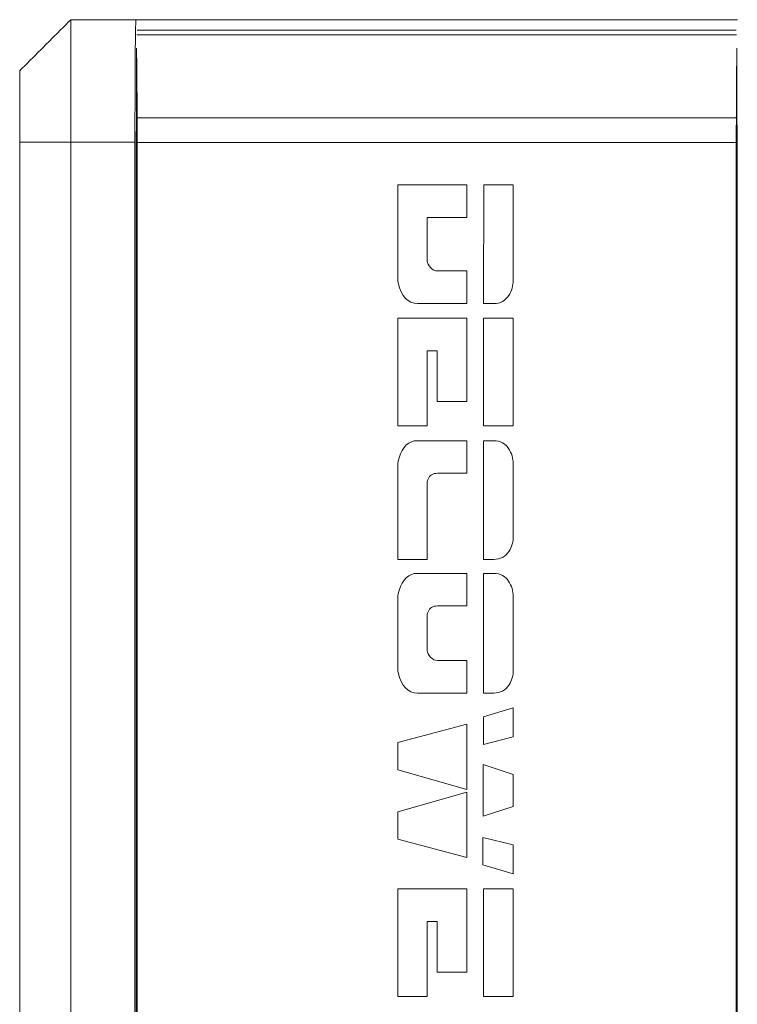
# Model space of a CAD drawing. Header units: millimetres. Extents: x 35 to 385, y -587 to 211.
# Tile 130 of 133: x 157 to 178, y 176 to 204. Entities that reach past the tile are written whole.
import ezdxf

# ---------------------------------------------------------------- set-up
doc = ezdxf.new("R2010")
doc.units = ezdxf.units.MM
doc.layers.add('1', color=7, linetype='Continuous', true_color=0xffffff)
doc.layers.add('11', color=7, linetype='Continuous', true_color=0xffffff)

msp = doc.modelspace()

# ---------------------------------------------------------------- linework, layer by layer
at = {"layer": '1', "color": 155, "linetype": 'Continuous', "lineweight": 18}
for p, q in [((167.944, 199.649), (169.972, 199.649)), ((169.972, 199.649), (169.972, 198.693)), ((170.46, 196.165), (170.465, 199.649)), ((170.465, 199.649), (171.331, 199.649)), ((169.972, 198.693), (168.807, 198.693)), ((169.972, 197.121), (169.972, 196.165)), ((167.944, 192.576), (167.944, 195.733)), ((167.944, 195.733), (169.966, 195.733)), ((169.966, 195.733), (169.966, 193.29)), ((170.455, 192.573), (170.455, 195.733)), ((170.455, 195.733), (171.331, 195.733)), ((171.331, 195.733), (171.331, 192.573)), ((168.807, 194.777), (168.807, 192.576)), ((169.103, 194.777), (168.807, 194.777)), ((169.103, 193.29), (169.103, 194.777)), ((169.966, 193.29), (169.103, 193.29)), ((168.807, 192.576), (167.944, 192.576)), ((171.331, 192.573), (170.455, 192.573)), ((169.972, 192.14), (169.972, 191.184)), ((170.455, 188.655), (170.455, 192.14)), ((168.807, 190.945), (168.807, 188.655)), ((168.807, 188.655), (167.944, 188.655)), ((169.972, 188.246), (169.972, 187.29)), ((170.456, 184.732), (170.456, 188.246)), ((169.972, 185.688), (169.972, 184.732)), ((170.461, 184.033), (171.331, 184.297)), ((171.331, 184.297), (171.331, 183.45)), ((167.944, 183.285), (169.972, 183.821)), ((169.972, 183.821), (169.972, 181.902)), ((170.461, 183.227), (170.461, 184.033)), ((167.944, 182.479), (167.944, 183.285)), ((171.331, 183.45), (170.461, 183.227)), ((170.444, 181.119), (170.444, 182.64)), ((170.444, 182.64), (171.331, 182.341)), ((169.972, 181.902), (167.944, 182.479)), ((171.331, 182.341), (171.331, 181.407)), ((167.944, 181.247), (169.972, 181.824)), ((169.972, 181.824), (169.972, 179.91)), ((167.944, 180.446), (167.944, 181.247)), ((171.331, 181.407), (170.444, 181.119)), ((169.972, 179.91), (167.944, 180.446)), ((170.442, 180.493), (171.331, 180.276)), ((170.442, 179.687), (170.442, 180.493)), ((171.331, 180.276), (171.331, 179.429)), ((171.331, 179.429), (170.442, 179.687)), ((167.944, 175.829), (167.944, 178.989)), ((167.944, 178.989), (169.966, 178.989)), ((169.966, 178.989), (169.966, 176.546)), ((170.455, 175.829), (170.455, 178.989)), ((170.455, 178.989), (171.331, 178.989)), ((171.331, 178.989), (171.331, 175.829)), ((168.807, 178.033), (168.807, 175.829)), ((169.103, 178.033), (168.807, 178.033)), ((169.103, 176.546), (169.103, 178.033)), ((169.966, 176.546), (169.103, 176.546)), ((168.807, 175.829), (167.944, 175.829)), ((171.331, 175.829), (170.455, 175.829))]:
    msp.add_line(p, q, dxfattribs=at)
for points, knots in [([(169.972, 196.165), (169.489, 196.165), (169.006, 196.165), (168.523, 196.165), (168.244, 196.165), (168.052, 196.366), (167.957, 196.768), (167.948, 196.807), (167.944, 196.835), (167.944, 196.849), (167.944, 197.782), (167.944, 198.716), (167.944, 199.649)], [0, 0, 0, 0, 0.251496, 0.251496, 0.251496, 0.382799, 0.382799, 0.382799, 0.514102, 0.514102, 0.514102, 1, 1, 1, 1]), ([(171.331, 199.649), (171.33, 198.716), (171.328, 197.783), (171.326, 196.85), (171.326, 196.683), (171.285, 196.534), (171.201, 196.404), (171.097, 196.245), (170.947, 196.165), (170.76, 196.165), (170.66, 196.165), (170.56, 196.165), (170.46, 196.165)], [0, 0, 0, 0, 0.865482, 0.865482, 0.865482, 0.886412, 0.886412, 0.886412, 0.907342, 0.907342, 0.907342, 1, 1, 1, 1]), ([(168.807, 198.693), (168.807, 198.265), (168.807, 197.837), (168.807, 197.409), (168.807, 197.347), (168.839, 197.284), (168.967, 197.154), (169.034, 197.121), (169.105, 197.121), (169.394, 197.121), (169.683, 197.121), (169.972, 197.121)], [0, 0, 0, 0, 0.350465, 0.350465, 0.350465, 0.556912, 0.556912, 0.763358, 0.763358, 0.763358, 1, 1, 1, 1]), ([(167.944, 188.655), (167.944, 189.589), (167.944, 190.522), (167.944, 191.455), (167.944, 191.491), (167.958, 191.551), (167.983, 191.634), (168.085, 191.971), (168.264, 192.14), (169.006, 192.14), (169.489, 192.14), (169.972, 192.14)], [0, 0, 0, 0, 0.485904, 0.485904, 0.485904, 0.617203, 0.617203, 0.617203, 0.748501, 0.748501, 1, 1, 1, 1]), ([(170.455, 192.14), (170.558, 192.14), (170.661, 192.14), (170.765, 192.14), (170.954, 192.14), (171.097, 192.058), (171.285, 191.77), (171.331, 191.622), (171.331, 191.455), (171.331, 190.75), (171.331, 190.045), (171.331, 189.34), (171.331, 189.173), (171.29, 189.024), (171.206, 188.894), (171.102, 188.735), (170.953, 188.655), (170.765, 188.655), (170.661, 188.655), (170.558, 188.655), (170.455, 188.655)], [0, 0, 0, 0, 0.011371, 0.011371, 0.011371, 0.039093, 0.039093, 0.066816, 0.066816, 0.066816, 0.933184, 0.933184, 0.933184, 0.960907, 0.960907, 0.960907, 0.988629, 0.988629, 0.988629, 1, 1, 1, 1]), ([(169.972, 191.184), (169.683, 191.184), (169.394, 191.184), (169.105, 191.184), (168.968, 191.184), (168.877, 191.126), (168.833, 191.01)], [0, 0, 0, 0, 0.534093, 0.534093, 0.534093, 1, 1, 1, 1]), ([(169.972, 191.184), (169.683, 191.184), (169.394, 191.184), (169.105, 191.184), (168.968, 191.184), (168.877, 191.126), (168.833, 191.01)], [0, 0, 0, 0, 0.534093, 0.534093, 0.534093, 1, 1, 1, 1]), ([(169.972, 184.732), (169.489, 184.732), (169.006, 184.732), (168.523, 184.732), (168.244, 184.732), (168.052, 184.933), (167.957, 185.335), (167.948, 185.374), (167.944, 185.403), (167.944, 186.131), (167.944, 186.846), (167.944, 187.596), (167.958, 187.658), (167.983, 187.74), (168.085, 188.077), (168.264, 188.246), (169.006, 188.246), (169.489, 188.246), (169.972, 188.246)], [0, 0, 0, 0, 0.048474, 0.048474, 0.048474, 0.073782, 0.073782, 0.073782, 0.099089, 0.099089, 0.900911, 0.900911, 0.926218, 0.926218, 0.926218, 0.951526, 0.951526, 1, 1, 1, 1]), ([(170.456, 188.246), (170.559, 188.246), (170.662, 188.246), (170.765, 188.246), (170.954, 188.246), (171.097, 188.165), (171.285, 187.876), (171.331, 187.728), (171.331, 187.561), (171.331, 186.846), (171.331, 186.131), (171.331, 185.416), (171.331, 185.249), (171.29, 185.1), (171.206, 184.97), (171.102, 184.811), (170.953, 184.732), (170.765, 184.732), (170.662, 184.732), (170.559, 184.732), (170.456, 184.732)], [0, 0, 0, 0, 0.011197, 0.011197, 0.011197, 0.038586, 0.038586, 0.065976, 0.065976, 0.065976, 0.934024, 0.934024, 0.934024, 0.961414, 0.961414, 0.961414, 0.988803, 0.988803, 0.988803, 1, 1, 1, 1]), ([(169.972, 187.29), (169.683, 187.29), (169.394, 187.29), (169.105, 187.29), (168.968, 187.29), (168.877, 187.232), (168.833, 187.116)], [0, 0, 0, 0, 0.534073, 0.534073, 0.534073, 1, 1, 1, 1]), ([(168.807, 187.051), (168.807, 186.692), (168.807, 186.334), (168.807, 185.976), (168.807, 185.914), (168.839, 185.851), (168.967, 185.721), (169.034, 185.688), (169.105, 185.688), (169.394, 185.688), (169.683, 185.688), (169.972, 185.688)], [0, 0, 0, 0, 0.834601, 0.834601, 0.834601, 0.887171, 0.887171, 0.939741, 0.939741, 0.939741, 1, 1, 1, 1])]:
    msp.add_open_spline(points, degree=3, knots=knots, dxfattribs=at)
for points in [[(168.833, 191.01), (168.82, 190.977), (168.811, 190.956), (168.807, 190.945)], [(168.833, 187.116), (168.82, 187.083), (168.811, 187.062), (168.807, 187.051)]]:
    msp.add_open_spline(points, degree=3, dxfattribs=at)
at = {"layer": '11', "color": 155, "linetype": 'Continuous', "lineweight": 18}
for p, q in [((160.264, 204.495), (177.905, 204.495)), ((177.873, 204.189), (160.297, 204.189)), ((160.277, 203.655), (160.277, 153.091)), ((177.893, 203.655), (177.893, 153.091)), ((160.277, 201.212), (160.267, 201.212)), ((160.267, 153.025), (160.267, 201.212)), ((177.902, 201.397), (177.893, 201.397)), ((177.902, 201.397), (177.902, 167.705)), ((156.851, 152.328), (156.851, 200.902)), ((158.351, 200.902), (158.351, 152.094)), ((160.233, 200.899), (160.233, 152.991)), ((160.298, 153.112), (160.298, 200.325)), ((177.873, 153.112), (177.873, 200.325))]:
    msp.add_line(p, q, dxfattribs=at)
at = {"layer": '11', "color": 155, "linetype": 'Continuous', "lineweight": 13}
for p, q in [((177.883, 204.048), (160.287, 204.048)), ((177.875, 201.611), (160.295, 201.611)), ((177.873, 200.894), (160.297, 200.894))]:
    msp.add_line(p, q, dxfattribs=at)
at = {"layer": '11', "color": 155, "linetype": 'Continuous', "lineweight": 18}
for centre, start_param, end_param in [((160.382, 202.247), 1.698217, 1.76415), ((177.789, 202.247), 4.519036, 4.584969), ((160.21, 200.325), 4.712389, 4.905742), ((177.96, 200.325), 1.377443, 1.570796)]:
    msp.add_ellipse(centre, major_axis=(0, 5), ratio=0.017455, start_param=start_param, end_param=end_param, dxfattribs=at)
for points, degree in [([(156.851, 202.995), (158.351, 204.495)], 1), ([(158.351, 204.495), (160.262, 204.495)], 1), ([(156.851, 200.902), (157.351, 200.902), (157.851, 200.902), (158.351, 200.902)], 3)]:
    msp.add_open_spline(points, degree=degree, dxfattribs=at)
for points, degree, knots in [([(158.351, 204.495), (158.351, 204.492), (158.351, 204.472), (158.351, 204.388), (158.351, 204.217), (158.351, 203.98), (158.351, 203.563), (158.351, 203.011), (158.351, 202.515), (158.351, 201.995), (158.351, 201.45), (158.351, 201.039), (158.351, 200.902)], 3, [0, 0, 0, 0, 0.06983, 0.212914, 0.284456, 0.355998, 0.499081, 0.642165, 0.713707, 0.785249, 0.928332, 1, 1, 1, 1]), ([(160.233, 200.899), (160.233, 201.111), (160.233, 201.322), (160.233, 201.636), (160.233, 201.74), (160.234, 201.896), (160.234, 201.973), (160.234, 202.05), (160.234, 202.102), (160.234, 202.128), (160.234, 202.256), (160.235, 202.356), (160.235, 202.552), (160.236, 202.648), (160.237, 202.834), (160.237, 202.926), (160.238, 203.059), (160.238, 203.103), (160.238, 203.167), (160.239, 203.189), (160.239, 203.231), (160.239, 203.253), (160.24, 203.357), (160.24, 203.436), (160.242, 203.587), (160.242, 203.658), (160.244, 203.792), (160.244, 203.854), (160.245, 203.928), (160.246, 203.942), (160.246, 203.97), (160.246, 203.984), (160.247, 204.025), (160.247, 204.051), (160.248, 204.124), (160.249, 204.169), (160.251, 204.247), (160.252, 204.282), (160.253, 204.327), (160.254, 204.341), (160.254, 204.367), (160.255, 204.379), (160.256, 204.411), (160.257, 204.429), (160.258, 204.443)], 3, [0, 0, 0, 0, 0.125, 0.125, 0.1875, 0.1875, 0.21875, 0.234375, 0.234375, 0.25, 0.25, 0.3125, 0.3125, 0.375, 0.375, 0.4375, 0.4375, 0.46875, 0.46875, 0.484375, 0.484375, 0.5, 0.5, 0.5625, 0.5625, 0.625, 0.625, 0.6875, 0.6875, 0.703125, 0.703125, 0.71875, 0.71875, 0.75, 0.75, 0.8125, 0.8125, 0.875, 0.875, 0.90625, 0.90625, 0.9375, 0.9375, 1, 1, 1, 1]), ([(160.258, 204.443), (160.259, 204.458), (160.26, 204.47), (160.262, 204.487), (160.263, 204.492), (160.264, 204.495)], 3, [0, 0, 0, 0, 0.5, 0.5, 1, 1, 1, 1]), ([(160.277, 203.655), (160.279, 203.59), (160.28, 203.522), (160.282, 203.381), (160.283, 203.307), (160.285, 203.152), (160.286, 203.072), (160.287, 202.968), (160.288, 202.947), (160.288, 202.904), (160.288, 202.883), (160.289, 202.818), (160.289, 202.774), (160.29, 202.642), (160.291, 202.553), (160.292, 202.371), (160.293, 202.279), (160.293, 202.138), (160.293, 202.091), (160.294, 201.996), (160.294, 201.948), (160.295, 201.804), (160.295, 201.708), (160.295, 201.611)], 3, [0, 0, 0, 0, 0.125, 0.125, 0.25, 0.25, 0.375, 0.375, 0.40625, 0.40625, 0.4375, 0.4375, 0.5, 0.5, 0.625, 0.625, 0.75, 0.75, 0.8125, 0.8125, 0.875, 0.875, 1, 1, 1, 1]), ([(177.875, 201.611), (177.876, 201.805), (177.876, 201.996), (177.878, 202.275), (177.878, 202.367), (177.879, 202.549), (177.88, 202.639), (177.881, 202.75), (177.881, 202.772), (177.882, 202.816), (177.882, 202.881), (177.883, 202.944), (177.884, 203.069), (177.885, 203.149), (177.887, 203.304), (177.888, 203.378), (177.89, 203.486), (177.89, 203.521), (177.892, 203.589), (177.892, 203.623), (177.893, 203.655)], 3, [0, 0, 0, 0, 0.25, 0.25, 0.375, 0.375, 0.5, 0.5, 0.53125, 0.53125, 0.5625, 0.625, 0.625, 0.75, 0.75, 0.875, 0.875, 0.9375, 0.9375, 1, 1, 1, 1]), ([(156.851, 200.902), (156.851, 201.404), (156.851, 201.746), (156.851, 202.186), (156.851, 202.769), (156.851, 202.889), (156.851, 202.982), (156.851, 202.995)], 2, [0, 0, 0, 0.25, 0.25, 0.5, 0.75, 0.75, 1, 1, 1]), ([(158.351, 200.902), (158.351, 200.902), (158.978, 200.901), (159.606, 200.9), (160.233, 200.899)], 3, [0, 0, 0, 0, 0.000272, 1, 1, 1, 1])]:
    msp.add_open_spline(points, degree=degree, knots=knots, dxfattribs=at)

doc.saveas('drawing.dxf')
